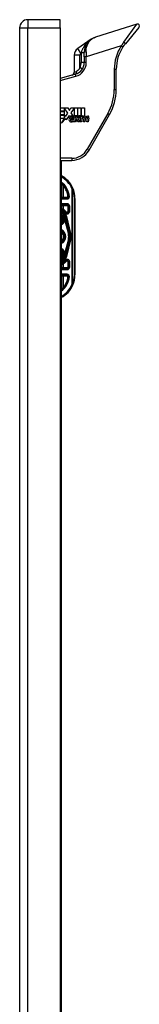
# Model space of a CAD drawing. Header units: inches. Extents: x 6 to 174, y 10 to 93.
# Tile 121 of 127: x 101.74 to 104.1, y 51.49 to 70.78. Entities that reach past the tile are written whole.
import ezdxf

# ---------------------------------------------------------------- set-up
doc = ezdxf.new("R2010")
doc.units = ezdxf.units.IN
doc.header["$MEASUREMENT"] = 0
doc.layers.add('Visible Edges(ANSI)', color=7, linetype='Continuous', lineweight=25)
doc.layers.add('Visible Tangent Edges(ANSI)', color=7, linetype='Continuous', lineweight=25)

msp = doc.modelspace()

# ---------------------------------------------------------------- linework, layer by layer
at = {"layer": 'Visible Edges(ANSI)'}
for p, q in [((101.739, 70.618), (101.739, 29.137)), ((102.539, 70.779), (101.9, 70.779)), ((102.539, 70.618), (102.539, 70.779)), ((102.539, 70.618), (102.539, 29.137)), ((104.044, 70.692), (103.23, 70.435)), ((104.086, 70.629), (103.821, 70.309)), ((103.147, 70.395), (102.881, 70.214)), ((102.813, 70.084), (102.813, 69.748)), ((103.01, 70.048), (103.01, 70.135)), ((103.01, 70.048), (103.01, 69.937)), ((102.835, 69.709), (102.539, 69.629)), ((103.64, 69.412), (103.64, 69.807)), ((102.539, 69.052), (102.685, 69.052)), ((102.616, 68.989), (102.539, 68.989)), ((102.539, 68.98), (102.616, 68.98)), ((102.616, 68.917), (102.539, 68.917)), ((102.539, 68.908), (102.616, 68.908)), ((102.616, 69.05), (102.616, 68.989)), ((102.689, 68.945), (102.616, 69.05)), ((102.616, 68.98), (102.616, 68.917)), ((102.616, 68.852), (102.646, 68.909)), ((102.616, 68.908), (102.616, 68.852)), ((102.646, 68.909), (102.65, 68.89)), ((102.65, 68.89), (102.689, 68.945)), ((102.716, 68.901), (102.654, 68.814)), ((102.685, 69.052), (102.72, 69)), ((102.729, 68.878), (102.716, 68.901)), ((102.72, 69), (102.747, 69.052)), ((102.747, 69.052), (102.879, 69.052)), ((102.82, 69.049), (102.748, 68.953)), ((102.748, 68.953), (102.788, 68.894)), ((102.82, 68.893), (102.82, 69.049)), ((102.864, 68.893), (102.82, 68.893)), ((102.855, 68.834), (102.827, 68.887)), ((102.827, 68.887), (102.859, 68.887)), ((102.859, 68.887), (102.875, 68.851)), ((102.879, 68.858), (102.864, 68.893)), ((102.879, 69.052), (102.879, 68.858)), ((102.879, 68.851), (102.905, 68.887)), ((102.887, 68.872), (102.887, 69.052)), ((102.887, 69.052), (102.945, 69.052)), ((102.902, 68.893), (102.887, 68.872)), ((102.937, 68.887), (102.889, 68.835)), ((102.945, 68.893), (102.902, 68.893)), ((102.905, 68.887), (102.937, 68.887)), ((102.93, 68.779), (102.949, 68.887)), ((102.945, 69.052), (102.945, 68.893)), ((102.949, 68.887), (102.971, 68.887)), ((102.954, 68.893), (102.954, 69.052)), ((102.954, 69.052), (103.012, 69.052)), ((102.978, 68.893), (102.954, 68.893)), ((102.971, 68.887), (102.969, 68.868)), ((102.969, 68.868), (102.975, 68.868)), ((102.977, 68.88), (102.978, 68.893)), ((103.012, 69.052), (103.012, 68.895)), ((103.104, 68.22), (103.508, 68.92)), ((102.613, 68.845), (102.539, 68.845)), ((102.564, 68.751), (102.613, 68.845)), ((102.65, 68.842), (102.564, 68.751)), ((102.654, 68.814), (102.65, 68.842)), ((102.808, 68.826), (102.736, 68.826)), ((102.739, 68.844), (102.787, 68.844)), ((102.795, 68.802), (102.795, 68.785)), ((102.806, 68.779), (102.855, 68.834)), ((102.838, 68.779), (102.806, 68.779)), ((102.865, 68.818), (102.838, 68.779)), ((102.869, 68.818), (102.865, 68.818)), ((102.884, 68.779), (102.869, 68.818)), ((102.875, 68.851), (102.879, 68.851)), ((102.916, 68.779), (102.884, 68.779)), ((102.889, 68.835), (102.916, 68.779)), ((102.956, 68.779), (102.93, 68.779)), ((102.963, 68.824), (102.956, 68.779)), ((102.996, 68.779), (103.008, 68.847)), ((103.022, 68.779), (102.996, 68.779)), ((103.03, 68.824), (103.022, 68.779)), ((103.062, 68.779), (103.074, 68.847)), ((103.088, 68.779), (103.062, 68.779)), ((103.102, 68.847), (103.088, 68.779)), ((102.539, 68.023), (102.763, 68.023)), ((102.557, 68.023), (102.557, 50.863)), ((102.671, 67.277), (102.557, 67.277)), ((102.557, 67.159), (102.671, 67.159)), ((102.828, 65.779), (102.828, 67.279)), ((102.615, 66.952), (102.615, 66.953)), ((102.71, 67.119), (102.71, 67.03)), ((102.633, 66.912), (102.636, 66.899)), ((102.636, 66.898), (102.637, 66.893)), ((102.637, 66.893), (102.716, 66.583)), ((102.74, 66.589), (102.657, 66.918)), ((102.659, 66.918), (102.741, 66.588)), ((102.716, 66.474), (102.637, 66.164)), ((102.657, 66.14), (102.74, 66.468)), ((102.741, 66.469), (102.659, 66.14)), ((102.637, 66.164), (102.636, 66.156)), ((102.615, 66.106), (102.615, 66.105)), ((102.635, 66.154), (102.633, 66.146)), ((102.71, 66.028), (102.71, 65.938)), ((102.671, 65.899), (102.557, 65.899)), ((102.557, 65.781), (102.671, 65.781))]:
    msp.add_line(p, q, dxfattribs=at)
at = {"layer": 'Visible Edges(ANSI)', "flags": 128}
for points in [[(103.23, 70.435), (103.216, 70.431), (103.202, 70.425), (103.189, 70.419), (103.175, 70.412), (103.162, 70.405), (103.149, 70.397), (103.137, 70.388), (103.125, 70.379), (103.113, 70.368), (103.102, 70.358), (103.091, 70.346), (103.081, 70.334), (103.071, 70.321), (103.061, 70.308), (103.053, 70.293), (103.044, 70.279), (103.037, 70.263), (103.03, 70.247), (103.024, 70.229), (103.019, 70.212), (103.015, 70.193), (103.012, 70.174), (103.01, 70.155), (103.01, 70.135)], [(103.772, 70.244), (103.774, 70.247), (103.776, 70.25), (103.778, 70.252), (103.78, 70.255), (103.782, 70.258), (103.784, 70.261), (103.786, 70.263), (103.788, 70.266), (103.79, 70.269), (103.792, 70.272), (103.794, 70.274), (103.796, 70.277), (103.798, 70.28), (103.8, 70.282), (103.802, 70.285), (103.804, 70.288), (103.806, 70.29), (103.808, 70.293), (103.81, 70.296), (103.812, 70.298), (103.814, 70.301), (103.816, 70.304), (103.818, 70.306), (103.821, 70.309)], [(102.71, 67.312), (102.71, 67.312), (102.71, 67.312), (102.71, 67.312), (102.709, 67.312), (102.709, 67.312), (102.708, 67.312), (102.708, 67.312), (102.707, 67.312), (102.707, 67.312), (102.706, 67.312), (102.705, 67.312), (102.704, 67.312), (102.703, 67.312), (102.702, 67.312), (102.701, 67.313), (102.7, 67.313), (102.699, 67.313), (102.698, 67.313), (102.696, 67.313), (102.695, 67.313), (102.694, 67.313), (102.693, 67.313), (102.691, 67.313), (102.69, 67.313)], [(102.72, 67.312), (102.719, 67.312), (102.719, 67.312), (102.718, 67.312), (102.717, 67.312), (102.717, 67.312), (102.716, 67.312), (102.715, 67.312), (102.715, 67.312), (102.714, 67.312), (102.714, 67.312), (102.713, 67.312), (102.713, 67.312), (102.712, 67.312), (102.712, 67.312), (102.712, 67.312), (102.711, 67.312), (102.711, 67.312), (102.711, 67.312), (102.71, 67.312), (102.71, 67.312), (102.71, 67.312), (102.71, 67.312), (102.71, 67.312), (102.71, 67.312)], [(102.637, 66.164), (102.637, 66.164), (102.637, 66.163), (102.637, 66.163), (102.637, 66.162), (102.637, 66.162), (102.637, 66.161), (102.637, 66.161), (102.636, 66.161), (102.636, 66.16), (102.636, 66.16), (102.636, 66.159), (102.636, 66.159), (102.636, 66.158), (102.636, 66.158), (102.636, 66.158), (102.636, 66.157), (102.636, 66.157), (102.636, 66.156), (102.635, 66.156), (102.635, 66.156), (102.635, 66.155), (102.635, 66.155), (102.635, 66.154), (102.635, 66.154)], [(102.615, 66.106), (102.615, 66.106), (102.615, 66.106), (102.615, 66.106), (102.615, 66.105), (102.615, 66.105), (102.615, 66.105), (102.615, 66.105), (102.615, 66.105), (102.615, 66.105), (102.615, 66.105), (102.615, 66.105), (102.615, 66.105), (102.615, 66.105), (102.615, 66.105), (102.615, 66.105), (102.615, 66.105), (102.615, 66.105), (102.615, 66.105), (102.615, 66.105), (102.615, 66.105), (102.615, 66.105), (102.615, 66.105), (102.614, 66.105), (102.614, 66.105)], [(102.616, 66.106), (102.616, 66.106), (102.616, 66.106), (102.616, 66.106), (102.616, 66.106), (102.616, 66.106), (102.616, 66.106), (102.616, 66.106), (102.616, 66.106), (102.616, 66.106), (102.616, 66.106), (102.616, 66.106), (102.616, 66.106), (102.616, 66.106), (102.616, 66.106), (102.616, 66.106), (102.616, 66.106), (102.615, 66.106), (102.615, 66.106), (102.615, 66.106), (102.615, 66.106), (102.615, 66.106), (102.615, 66.106), (102.615, 66.106), (102.615, 66.106)], [(102.69, 65.745), (102.691, 65.745), (102.693, 65.745), (102.694, 65.745), (102.695, 65.745), (102.696, 65.745), (102.698, 65.745), (102.699, 65.745), (102.7, 65.745), (102.701, 65.745), (102.702, 65.745), (102.703, 65.745), (102.704, 65.745), (102.705, 65.745), (102.706, 65.745), (102.707, 65.745), (102.707, 65.745), (102.708, 65.745), (102.708, 65.745), (102.709, 65.745), (102.709, 65.745), (102.71, 65.745), (102.71, 65.745), (102.71, 65.745), (102.71, 65.745)], [(102.72, 65.745), (102.719, 65.745), (102.719, 65.745), (102.718, 65.745), (102.717, 65.745), (102.717, 65.745), (102.716, 65.745), (102.715, 65.745), (102.715, 65.745), (102.714, 65.745), (102.714, 65.745), (102.713, 65.745), (102.713, 65.745), (102.712, 65.745), (102.712, 65.745), (102.712, 65.745), (102.711, 65.745), (102.711, 65.745), (102.711, 65.745), (102.71, 65.745), (102.71, 65.745), (102.71, 65.745), (102.71, 65.745), (102.71, 65.745), (102.71, 65.745)]]:
    msp.add_lwpolyline(points, dxfattribs=at)
at = {"layer": 'Visible Edges(ANSI)'}
for centre, radius, start, end in [((101.9, 70.618), 0.161, 90, 180), ((104.056, 70.654), 0.0394, 320.37, 107.5), ((102.97, 70.084), 0.157, 124.35, 180), ((104.427, 69.807), 0.787, 146.2645, 180), ((102.773, 69.937), 0.236, 285, 0), ((102.754, 69.748), 0.0591, 285, 0), ((102.655, 69.412), 0.984, 330, 0), ((102.788, 68.817), 0.0784, 134.1684, 176.5646), ((102.774, 68.831), 0.065, 77.079, 133.1785), ((102.774, 68.831), 0.0588, 80.4085, 134.1684), ((102.772, 68.84), 0.0331, 109.3797, 172.9975), ((102.768, 68.851), 0.0216, 51.1652, 109.3797), ((102.77, 68.853), 0.0188, 331.4547, 51.1652), ((102.781, 68.859), 0.0299, 23.8445, 85.0802), ((102.758, 68.849), 0.0555, 336.1555, 23.8445), ((103.015, 68.843), 0.0472, 89.4776, 147.4114), ((102.997, 68.844), 0.0248, 96.03, 147.5992), ((103.011, 68.848), 0.0472, 88.7952, 136.5849), ((102.996, 68.857), 0.0118, 23.5571, 96.03), ((103.015, 68.87), 0.02, 16.9928, 89.4776), ((102.98, 68.859), 0.0567, 3.6169, 16.9928), ((103.08, 68.841), 0.0483, 89.6788, 153.9508), ((103.063, 68.844), 0.0248, 96.1027, 147.6083), ((103.062, 68.857), 0.0118, 23.5487, 96.1027), ((103.08, 68.869), 0.0207, 18.4748, 89.6788), ((103.046, 68.858), 0.0567, 349, 18.4748), ((102.748, 68.819), 0.0388, 176.5646, 261.5605), ((102.755, 68.821), 0.0189, 163.5261, 244.6784), ((102.76, 68.899), 0.12, 261.5605, 287.3343), ((102.772, 68.858), 0.0604, 244.6784, 292.5609), ((103.053, 68.808), 0.0915, 147.5992, 170), ((102.984, 68.852), 0.0242, 350, 23.5571), ((103.12, 68.809), 0.0915, 148.5584, 170.8257), ((103.051, 68.852), 0.0242, 349.9922, 23.5487), ((102.763, 68.417), 0.394, 270, 330), ((102.328, 67.279), 0.5, 23.4439, 62.7515), ((102.328, 67.279), 0.383, 5.0431, 53.3352), ((102.328, 67.279), 0.5, 0, 23.4439), ((102.671, 67.316), 0.0394, 270, 354.6062), ((102.671, 67.119), 0.0394, 0, 90), ((102.502, 66.879), 0.187, 41.8969, 72.9251), ((102.502, 66.879), 0.162, 13.9709, 70.1174), ((102.502, 66.879), 0.16, 14.224, 69.8574), ((102.502, 66.879), 0.135, 33.2602, 65.9557), ((102.502, 66.879), 0.089, 308.1074, 51.8926), ((102.614, 66.951), 0.0011, 33.219, 43.4907), ((102.502, 66.879), 0.135, 14.224, 32.8705), ((102.671, 67.03), 0.0394, 221.8969, 0), ((102.502, 66.879), 0.128, 295.3153, 1.3228), ((102.586, 66.886), 0.0514, 12.949, 14.1876), ((102.502, 66.529), 0.144, 292.4702, 67.5298), ((102.502, 66.529), 0.11, 299.8843, 60.1157), ((102.502, 66.529), 0.1, 303.1682, 56.8318), ((102.502, 66.529), 0.221, 345.776, 14.224), ((102.502, 66.529), 0.246, 345.776, 14.224), ((102.502, 66.529), 0.246, 346.0291, 13.9709), ((102.502, 66.179), 0.128, 358.9756, 64.6847), ((102.502, 66.179), 0.089, 308.1074, 51.8926), ((102.502, 66.179), 0.162, 289.8826, 346.0291), ((102.502, 66.179), 0.16, 290.1426, 345.776), ((102.502, 66.179), 0.135, 294.0443, 326.7398), ((102.502, 66.179), 0.187, 287.0749, 318.1031), ((102.502, 66.179), 0.135, 327.2981, 345.776), ((102.671, 66.028), 0.0394, 0, 138.1031), ((102.671, 65.938), 0.0394, 270, 0), ((102.671, 65.741), 0.0394, 5.3938, 90), ((102.328, 65.779), 0.5, 336.5561, 0), ((102.328, 65.779), 0.383, 306.6648, 354.9569), ((102.328, 65.779), 0.5, 297.2485, 336.5561)]:
    msp.add_arc(centre, radius, start, end, dxfattribs=at)
at = {"layer": 'Visible Tangent Edges(ANSI)'}
for p, q in [((101.739, 70.618), (101.9, 70.618)), ((101.9, 70.779), (101.9, 70.618)), ((101.9, 29.137), (101.9, 70.618)), ((101.9, 70.618), (102.539, 70.618)), ((103.788, 70.341), (104.044, 70.692)), ((102.944, 70.123), (102.881, 70.214)), ((103.739, 70.266), (103.049, 70.048)), ((103.739, 70.266), (103.772, 70.244)), ((102.923, 70.084), (102.813, 70.084)), ((102.923, 69.842), (102.923, 70.084)), ((102.944, 70.123), (102.951, 70.127)), ((102.951, 70.127), (102.952, 70.133)), ((103.01, 70.127), (102.951, 70.127)), ((102.951, 70.127), (102.951, 69.937)), ((103.049, 70.048), (103.01, 70.048)), ((103.046, 70.146), (103.049, 70.048)), ((103.049, 69.937), (103.049, 70.048)), ((102.973, 69.81), (102.923, 69.842)), ((103.01, 69.937), (102.951, 69.937)), ((103.049, 69.937), (103.01, 69.937)), ((102.539, 69.589), (102.845, 69.671)), ((102.813, 69.748), (102.856, 69.766)), ((102.845, 69.671), (102.835, 69.709)), ((103.6, 69.807), (103.6, 69.412)), ((103.6, 69.807), (103.64, 69.807)), ((103.6, 69.412), (103.64, 69.412)), ((103.474, 68.94), (103.07, 68.24)), ((103.474, 68.94), (103.508, 68.92)), ((103.07, 68.24), (103.104, 68.22)), ((102.763, 68.063), (102.539, 68.063)), ((102.763, 68.063), (102.763, 68.023)), ((102.586, 67.531), (102.586, 67.296)), ((102.616, 67.532), (102.601, 67.519)), ((102.601, 67.296), (102.601, 67.519)), ((102.769, 67.47), (102.787, 67.478)), ((102.769, 67.47), (102.769, 65.588)), ((102.783, 67.47), (102.769, 67.47)), ((102.783, 65.588), (102.783, 67.47)), ((102.586, 67.296), (102.557, 67.296)), ((102.557, 67.267), (102.671, 67.267)), ((102.671, 67.174), (102.557, 67.174)), ((102.557, 67.139), (102.586, 67.139)), ((102.601, 67.296), (102.586, 67.296)), ((102.586, 67.139), (102.586, 67.066)), ((102.586, 67.139), (102.601, 67.139)), ((102.601, 67.277), (102.601, 67.296)), ((102.671, 67.296), (102.601, 67.296)), ((102.601, 67.139), (102.601, 67.159)), ((102.601, 67.06), (102.601, 67.139)), ((102.601, 67.139), (102.671, 67.139)), ((102.671, 67.277), (102.671, 67.296)), ((102.671, 67.267), (102.671, 67.277)), ((102.671, 67.174), (102.671, 67.159)), ((102.671, 67.139), (102.671, 67.159)), ((102.828, 67.279), (102.822, 67.279)), ((102.822, 67.279), (102.822, 65.779)), ((102.601, 67.06), (102.592, 67.043)), ((102.602, 66.947), (102.6, 66.945)), ((102.6, 66.945), (102.603, 66.946)), ((102.6, 66.945), (102.61, 66.906)), ((102.613, 66.907), (102.603, 66.946)), ((102.615, 66.953), (102.614, 66.952)), ((102.614, 66.952), (102.615, 66.952)), ((102.614, 66.952), (102.614, 66.952)), ((102.615, 66.952), (102.615, 66.952)), ((102.615, 66.951), (102.615, 66.951)), ((102.625, 66.91), (102.615, 66.951)), ((102.615, 66.951), (102.625, 66.91)), ((102.63, 66.993), (102.641, 67.004)), ((102.656, 67.017), (102.641, 67.004)), ((102.69, 67.119), (102.71, 67.119)), ((102.69, 67.119), (102.69, 67.03)), ((102.69, 67.03), (102.71, 67.03)), ((102.726, 67.119), (102.71, 67.119)), ((102.726, 67.03), (102.71, 67.03)), ((102.726, 67.03), (102.726, 67.119)), ((102.613, 66.907), (102.61, 66.906)), ((102.613, 66.907), (102.625, 66.91)), ((102.625, 66.91), (102.625, 66.91)), ((102.626, 66.847), (102.63, 66.846)), ((102.63, 66.89), (102.63, 66.89)), ((102.63, 66.882), (102.63, 66.882)), ((102.63, 66.846), (102.698, 66.578)), ((102.633, 66.912), (102.637, 66.913)), ((102.633, 66.912), (102.633, 66.912)), ((102.633, 66.912), (102.636, 66.899)), ((102.704, 66.58), (102.635, 66.853)), ((102.636, 66.899), (102.636, 66.899)), ((102.636, 66.895), (102.636, 66.895)), ((102.721, 66.584), (102.637, 66.913)), ((102.637, 66.893), (102.637, 66.893)), ((102.637, 66.893), (102.637, 66.893)), ((102.637, 66.893), (102.715, 66.583)), ((102.657, 66.918), (102.653, 66.917)), ((102.653, 66.917), (102.736, 66.588)), ((102.657, 66.917), (102.659, 66.918)), ((102.666, 66.92), (102.659, 66.918)), ((102.748, 66.59), (102.666, 66.92)), ((102.704, 66.58), (102.698, 66.578)), ((102.704, 66.58), (102.715, 66.583)), ((102.716, 66.583), (102.715, 66.583)), ((102.716, 66.583), (102.721, 66.584)), ((102.74, 66.589), (102.736, 66.588)), ((102.741, 66.588), (102.74, 66.588)), ((102.741, 66.588), (102.748, 66.59)), ((102.698, 66.479), (102.63, 66.212)), ((102.635, 66.204), (102.704, 66.478)), ((102.715, 66.475), (102.637, 66.164)), ((102.637, 66.144), (102.721, 66.473)), ((102.736, 66.469), (102.653, 66.141)), ((102.666, 66.138), (102.748, 66.467)), ((102.704, 66.478), (102.698, 66.479)), ((102.704, 66.478), (102.715, 66.475)), ((102.716, 66.474), (102.715, 66.475)), ((102.716, 66.474), (102.721, 66.473)), ((102.74, 66.468), (102.736, 66.469)), ((102.741, 66.469), (102.74, 66.469)), ((102.741, 66.469), (102.748, 66.467)), ((102.626, 66.211), (102.63, 66.212)), ((102.63, 66.176), (102.63, 66.176)), ((102.631, 66.168), (102.63, 66.168)), ((102.637, 66.164), (102.637, 66.164)), ((102.637, 66.164), (102.637, 66.164)), ((102.586, 65.992), (102.586, 65.918)), ((102.592, 66.015), (102.601, 65.997)), ((102.61, 66.151), (102.6, 66.112)), ((102.603, 66.111), (102.6, 66.112)), ((102.6, 66.112), (102.602, 66.11)), ((102.601, 65.918), (102.601, 65.997)), ((102.603, 66.111), (102.613, 66.151)), ((102.613, 66.151), (102.61, 66.151)), ((102.613, 66.151), (102.625, 66.148)), ((102.614, 66.106), (102.615, 66.105)), ((102.614, 66.105), (102.614, 66.105)), ((102.614, 66.105), (102.615, 66.105)), ((102.625, 66.148), (102.615, 66.106)), ((102.615, 66.106), (102.625, 66.147)), ((102.615, 66.106), (102.615, 66.106)), ((102.625, 66.148), (102.625, 66.147)), ((102.641, 66.054), (102.63, 66.064)), ((102.637, 66.144), (102.633, 66.146)), ((102.641, 66.054), (102.656, 66.041)), ((102.653, 66.141), (102.657, 66.14)), ((102.659, 66.14), (102.657, 66.14)), ((102.659, 66.14), (102.666, 66.138)), ((102.71, 66.028), (102.69, 66.028)), ((102.69, 66.028), (102.69, 65.938)), ((102.71, 66.028), (102.726, 66.028)), ((102.726, 65.938), (102.726, 66.028)), ((102.586, 65.918), (102.557, 65.918)), ((102.557, 65.883), (102.671, 65.883)), ((102.671, 65.791), (102.557, 65.791)), ((102.601, 65.918), (102.586, 65.918)), ((102.601, 65.918), (102.601, 65.899)), ((102.671, 65.918), (102.601, 65.918)), ((102.601, 65.761), (102.601, 65.781)), ((102.671, 65.918), (102.671, 65.899)), ((102.671, 65.883), (102.671, 65.899)), ((102.671, 65.791), (102.671, 65.781)), ((102.671, 65.761), (102.671, 65.781)), ((102.69, 65.938), (102.71, 65.938)), ((102.726, 65.938), (102.71, 65.938)), ((102.828, 65.779), (102.822, 65.779)), ((102.557, 65.761), (102.586, 65.761)), ((102.586, 65.761), (102.601, 65.761)), ((102.586, 65.761), (102.586, 65.526)), ((102.601, 65.761), (102.671, 65.761)), ((102.601, 65.539), (102.601, 65.761)), ((102.769, 65.588), (102.783, 65.588)), ((102.787, 65.58), (102.769, 65.588)), ((102.601, 65.539), (102.616, 65.526))]:
    msp.add_line(p, q, dxfattribs=at)
at = {"layer": 'Visible Tangent Edges(ANSI)', "flags": 128}
for points in [[(103.046, 70.146), (103.045, 70.166), (103.046, 70.185), (103.048, 70.204), (103.051, 70.222), (103.055, 70.239), (103.06, 70.256), (103.065, 70.272), (103.071, 70.287), (103.078, 70.301), (103.085, 70.315), (103.093, 70.328), (103.101, 70.341), (103.11, 70.352), (103.119, 70.363), (103.129, 70.373), (103.139, 70.383), (103.149, 70.392), (103.16, 70.4), (103.171, 70.408), (103.182, 70.414), (103.194, 70.421), (103.206, 70.426), (103.218, 70.431), (103.23, 70.435)], [(103.147, 70.395), (103.136, 70.387), (103.124, 70.379), (103.113, 70.37), (103.102, 70.361), (103.092, 70.352), (103.081, 70.343), (103.071, 70.333), (103.061, 70.323), (103.052, 70.313), (103.042, 70.302), (103.033, 70.292), (103.024, 70.281), (103.016, 70.27), (103.008, 70.258), (103, 70.246), (102.993, 70.235), (102.986, 70.222), (102.979, 70.21), (102.973, 70.197), (102.968, 70.185), (102.963, 70.172), (102.959, 70.159), (102.955, 70.146), (102.952, 70.133)], [(103.788, 70.341), (103.786, 70.338), (103.784, 70.335), (103.782, 70.332), (103.78, 70.329), (103.777, 70.326), (103.775, 70.323), (103.773, 70.32), (103.771, 70.316), (103.769, 70.313), (103.767, 70.31), (103.765, 70.307), (103.763, 70.304), (103.761, 70.301), (103.759, 70.298), (103.757, 70.295), (103.755, 70.291), (103.753, 70.288), (103.751, 70.285), (103.749, 70.282), (103.747, 70.279), (103.745, 70.275), (103.743, 70.272), (103.741, 70.269), (103.739, 70.266)], [(102.923, 69.842), (102.921, 69.837), (102.919, 69.832), (102.917, 69.828), (102.914, 69.823), (102.912, 69.819), (102.909, 69.815), (102.907, 69.811), (102.904, 69.807), (102.901, 69.803), (102.898, 69.799), (102.895, 69.796), (102.892, 69.792), (102.889, 69.789), (102.886, 69.786), (102.883, 69.783), (102.88, 69.781), (102.877, 69.778), (102.874, 69.776), (102.871, 69.774), (102.868, 69.772), (102.865, 69.77), (102.861, 69.769), (102.858, 69.767), (102.856, 69.766)], [(102.586, 67.531), (102.587, 67.531), (102.588, 67.53), (102.588, 67.53), (102.589, 67.529), (102.589, 67.529), (102.59, 67.528), (102.591, 67.528), (102.591, 67.527), (102.592, 67.527), (102.593, 67.526), (102.593, 67.525), (102.594, 67.525), (102.594, 67.524), (102.595, 67.524), (102.596, 67.523), (102.596, 67.523), (102.597, 67.522), (102.598, 67.522), (102.598, 67.521), (102.599, 67.521), (102.599, 67.52), (102.6, 67.52), (102.601, 67.519), (102.601, 67.519)], [(102.601, 67.06), (102.601, 67.06), (102.6, 67.061), (102.599, 67.061), (102.599, 67.061), (102.598, 67.061), (102.598, 67.062), (102.597, 67.062), (102.596, 67.062), (102.596, 67.062), (102.595, 67.063), (102.594, 67.063), (102.594, 67.063), (102.593, 67.063), (102.593, 67.063), (102.592, 67.064), (102.591, 67.064), (102.591, 67.064), (102.59, 67.064), (102.589, 67.065), (102.589, 67.065), (102.588, 67.065), (102.588, 67.065), (102.587, 67.066), (102.586, 67.066)], [(102.614, 66.952), (102.614, 66.952), (102.613, 66.952), (102.613, 66.952), (102.612, 66.951), (102.612, 66.951), (102.611, 66.951), (102.611, 66.951), (102.61, 66.951), (102.61, 66.95), (102.609, 66.95), (102.609, 66.95), (102.608, 66.95), (102.608, 66.949), (102.607, 66.949), (102.607, 66.949), (102.606, 66.949), (102.606, 66.949), (102.605, 66.948), (102.605, 66.948), (102.604, 66.948), (102.604, 66.948), (102.603, 66.947), (102.603, 66.947), (102.602, 66.947)], [(102.603, 66.946), (102.603, 66.946), (102.604, 66.946), (102.604, 66.947), (102.605, 66.947), (102.605, 66.947), (102.606, 66.947), (102.606, 66.948), (102.607, 66.948), (102.607, 66.948), (102.608, 66.948), (102.608, 66.948), (102.609, 66.949), (102.609, 66.949), (102.61, 66.949), (102.61, 66.949), (102.611, 66.95), (102.611, 66.95), (102.612, 66.95), (102.612, 66.95), (102.613, 66.95), (102.613, 66.951), (102.614, 66.951), (102.614, 66.951), (102.615, 66.951)], [(102.614, 66.952), (102.614, 66.952), (102.614, 66.952), (102.614, 66.952), (102.614, 66.952), (102.614, 66.952), (102.614, 66.952), (102.615, 66.952), (102.615, 66.952), (102.615, 66.952), (102.615, 66.952), (102.615, 66.952), (102.615, 66.952), (102.615, 66.952), (102.615, 66.952), (102.615, 66.952), (102.615, 66.952), (102.615, 66.952), (102.615, 66.952), (102.615, 66.951), (102.615, 66.951), (102.615, 66.951), (102.615, 66.951), (102.615, 66.951), (102.615, 66.951)], [(102.615, 66.952), (102.615, 66.952), (102.615, 66.952), (102.615, 66.952), (102.615, 66.952), (102.615, 66.952), (102.615, 66.952), (102.615, 66.952), (102.615, 66.952), (102.615, 66.952), (102.614, 66.952), (102.614, 66.952), (102.614, 66.952), (102.614, 66.952), (102.614, 66.952), (102.614, 66.952), (102.614, 66.952), (102.614, 66.952), (102.614, 66.952), (102.614, 66.952), (102.614, 66.952), (102.614, 66.952), (102.614, 66.952), (102.614, 66.952), (102.614, 66.952)], [(102.614, 66.952), (102.614, 66.952), (102.614, 66.952), (102.614, 66.952), (102.614, 66.952), (102.614, 66.952), (102.614, 66.952), (102.614, 66.952), (102.614, 66.952), (102.614, 66.952), (102.614, 66.952), (102.614, 66.952), (102.614, 66.952), (102.614, 66.952), (102.614, 66.952), (102.614, 66.952), (102.614, 66.952), (102.614, 66.952), (102.614, 66.952), (102.614, 66.952), (102.614, 66.952), (102.614, 66.952), (102.614, 66.952), (102.614, 66.952), (102.614, 66.952)], [(102.615, 66.952), (102.615, 66.952), (102.615, 66.952), (102.615, 66.952), (102.615, 66.952), (102.615, 66.952), (102.615, 66.952), (102.615, 66.952), (102.615, 66.952), (102.615, 66.952), (102.615, 66.952), (102.615, 66.952), (102.615, 66.952), (102.615, 66.952), (102.615, 66.952), (102.615, 66.952), (102.615, 66.952), (102.615, 66.952), (102.615, 66.952), (102.615, 66.952), (102.615, 66.952), (102.615, 66.952), (102.614, 66.952), (102.614, 66.952), (102.614, 66.952)], [(102.614, 66.952), (102.614, 66.952), (102.614, 66.952), (102.615, 66.952), (102.615, 66.952), (102.615, 66.952), (102.615, 66.952), (102.615, 66.952), (102.615, 66.952), (102.615, 66.952), (102.615, 66.952), (102.615, 66.952), (102.615, 66.952), (102.615, 66.952), (102.615, 66.952), (102.615, 66.952), (102.615, 66.952), (102.615, 66.952), (102.615, 66.952), (102.615, 66.952), (102.615, 66.952), (102.615, 66.952), (102.615, 66.952), (102.615, 66.952), (102.615, 66.952)], [(102.614, 66.952), (102.614, 66.952), (102.614, 66.952), (102.614, 66.952), (102.614, 66.952), (102.614, 66.952), (102.614, 66.952), (102.614, 66.952), (102.614, 66.952), (102.614, 66.952), (102.614, 66.952), (102.614, 66.952), (102.614, 66.952), (102.614, 66.952), (102.614, 66.952), (102.614, 66.952), (102.614, 66.952), (102.614, 66.952), (102.614, 66.952), (102.614, 66.952), (102.614, 66.952), (102.614, 66.952), (102.614, 66.952), (102.614, 66.952), (102.614, 66.952)], [(102.615, 66.951), (102.615, 66.951), (102.615, 66.951), (102.615, 66.951), (102.615, 66.952), (102.615, 66.952), (102.615, 66.952), (102.615, 66.952), (102.615, 66.952), (102.615, 66.952), (102.615, 66.952), (102.615, 66.952), (102.615, 66.952), (102.615, 66.952), (102.615, 66.952), (102.615, 66.952), (102.615, 66.952), (102.615, 66.952), (102.615, 66.952), (102.615, 66.952), (102.615, 66.952), (102.615, 66.952), (102.615, 66.952), (102.615, 66.952), (102.615, 66.952)], [(102.63, 66.89), (102.631, 66.891), (102.631, 66.892), (102.631, 66.894), (102.631, 66.895), (102.631, 66.896), (102.631, 66.897), (102.631, 66.899), (102.631, 66.9), (102.631, 66.901), (102.631, 66.902), (102.631, 66.904), (102.631, 66.905), (102.631, 66.906), (102.632, 66.907), (102.632, 66.906), (102.633, 66.905), (102.633, 66.904), (102.634, 66.903), (102.634, 66.901), (102.635, 66.9), (102.635, 66.899), (102.635, 66.898), (102.636, 66.897), (102.636, 66.895)], [(102.636, 66.895), (102.636, 66.897), (102.636, 66.898), (102.635, 66.899), (102.635, 66.9), (102.634, 66.901), (102.634, 66.903), (102.633, 66.904), (102.633, 66.905), (102.632, 66.906), (102.632, 66.907), (102.631, 66.906), (102.631, 66.905), (102.631, 66.904), (102.631, 66.902), (102.631, 66.901), (102.631, 66.9), (102.631, 66.899), (102.631, 66.897), (102.631, 66.896), (102.63, 66.895), (102.63, 66.894), (102.63, 66.892), (102.63, 66.891), (102.63, 66.89)], [(102.63, 66.882), (102.63, 66.882), (102.63, 66.882), (102.63, 66.883), (102.63, 66.883), (102.63, 66.883), (102.63, 66.884), (102.63, 66.884), (102.63, 66.884), (102.63, 66.885), (102.63, 66.885), (102.63, 66.885), (102.63, 66.886), (102.63, 66.886), (102.63, 66.886), (102.63, 66.887), (102.63, 66.887), (102.63, 66.887), (102.63, 66.888), (102.63, 66.888), (102.63, 66.889), (102.63, 66.889), (102.63, 66.889), (102.63, 66.89), (102.63, 66.89)], [(102.63, 66.89), (102.63, 66.89), (102.63, 66.889), (102.63, 66.889), (102.63, 66.889), (102.63, 66.888), (102.63, 66.888), (102.63, 66.887), (102.63, 66.887), (102.63, 66.887), (102.63, 66.886), (102.63, 66.886), (102.63, 66.886), (102.63, 66.885), (102.63, 66.885), (102.63, 66.885), (102.63, 66.884), (102.63, 66.884), (102.63, 66.884), (102.63, 66.883), (102.63, 66.883), (102.63, 66.883), (102.63, 66.882), (102.63, 66.882), (102.63, 66.882)], [(102.63, 66.846), (102.63, 66.846), (102.631, 66.847), (102.631, 66.847), (102.631, 66.847), (102.631, 66.847), (102.632, 66.848), (102.632, 66.848), (102.632, 66.848), (102.632, 66.849), (102.632, 66.849), (102.632, 66.849), (102.633, 66.85), (102.633, 66.85), (102.633, 66.85), (102.633, 66.851), (102.633, 66.851), (102.634, 66.851), (102.634, 66.851), (102.634, 66.852), (102.634, 66.852), (102.634, 66.852), (102.634, 66.853), (102.635, 66.853), (102.635, 66.853)], [(102.636, 66.899), (102.636, 66.899), (102.636, 66.899), (102.636, 66.898), (102.636, 66.898), (102.636, 66.898), (102.636, 66.898), (102.636, 66.897), (102.636, 66.897), (102.636, 66.897), (102.636, 66.897), (102.636, 66.896), (102.636, 66.896), (102.637, 66.896), (102.637, 66.896), (102.637, 66.895), (102.637, 66.895), (102.637, 66.895), (102.637, 66.895), (102.637, 66.895), (102.637, 66.894), (102.637, 66.894), (102.637, 66.894), (102.637, 66.894), (102.637, 66.893)], [(102.637, 66.893), (102.637, 66.894), (102.637, 66.894), (102.637, 66.894), (102.637, 66.894), (102.637, 66.894), (102.637, 66.894), (102.637, 66.895), (102.637, 66.895), (102.637, 66.895), (102.637, 66.895), (102.637, 66.895), (102.637, 66.896), (102.637, 66.896), (102.637, 66.896), (102.637, 66.896), (102.637, 66.896), (102.637, 66.897), (102.637, 66.897), (102.636, 66.897), (102.636, 66.897), (102.636, 66.897), (102.636, 66.898), (102.636, 66.898), (102.636, 66.898)], [(102.636, 66.895), (102.636, 66.895), (102.636, 66.895), (102.636, 66.895), (102.636, 66.895), (102.636, 66.895), (102.636, 66.895), (102.636, 66.895), (102.636, 66.895), (102.636, 66.895), (102.636, 66.895), (102.637, 66.894), (102.637, 66.894), (102.637, 66.894), (102.637, 66.894), (102.637, 66.894), (102.637, 66.894), (102.637, 66.894), (102.637, 66.894), (102.637, 66.894), (102.637, 66.894), (102.637, 66.894), (102.637, 66.893), (102.637, 66.893), (102.637, 66.893)], [(102.637, 66.893), (102.637, 66.893), (102.637, 66.893), (102.637, 66.894), (102.637, 66.894), (102.637, 66.894), (102.637, 66.894), (102.637, 66.894), (102.637, 66.894), (102.637, 66.894), (102.637, 66.894), (102.637, 66.894), (102.637, 66.894), (102.637, 66.894), (102.637, 66.895), (102.637, 66.895), (102.637, 66.895), (102.637, 66.895), (102.636, 66.895), (102.636, 66.895), (102.636, 66.895), (102.636, 66.895), (102.636, 66.895), (102.636, 66.895), (102.636, 66.895)], [(102.636, 66.895), (102.636, 66.895), (102.636, 66.895), (102.636, 66.895), (102.636, 66.895), (102.636, 66.895), (102.636, 66.895), (102.636, 66.895), (102.636, 66.895), (102.636, 66.895), (102.636, 66.894), (102.636, 66.894), (102.636, 66.894), (102.636, 66.894), (102.636, 66.894), (102.636, 66.894), (102.637, 66.894), (102.637, 66.894), (102.637, 66.894), (102.637, 66.894), (102.637, 66.894), (102.637, 66.894), (102.637, 66.893), (102.637, 66.893), (102.637, 66.893)], [(102.635, 66.204), (102.635, 66.205), (102.634, 66.205), (102.634, 66.205), (102.634, 66.205), (102.634, 66.206), (102.634, 66.206), (102.634, 66.206), (102.633, 66.207), (102.633, 66.207), (102.633, 66.207), (102.633, 66.208), (102.633, 66.208), (102.632, 66.208), (102.632, 66.208), (102.632, 66.209), (102.632, 66.209), (102.632, 66.209), (102.632, 66.21), (102.631, 66.21), (102.631, 66.21), (102.631, 66.211), (102.631, 66.211), (102.63, 66.211), (102.63, 66.212)], [(102.631, 66.168), (102.631, 66.168), (102.631, 66.168), (102.63, 66.169), (102.63, 66.169), (102.63, 66.169), (102.63, 66.17), (102.63, 66.17), (102.63, 66.171), (102.63, 66.171), (102.63, 66.171), (102.63, 66.172), (102.63, 66.172), (102.63, 66.172), (102.63, 66.173), (102.63, 66.173), (102.63, 66.173), (102.63, 66.174), (102.63, 66.174), (102.63, 66.175), (102.63, 66.175), (102.63, 66.175), (102.63, 66.176), (102.63, 66.176), (102.63, 66.176)], [(102.63, 66.176), (102.63, 66.176), (102.63, 66.176), (102.63, 66.175), (102.63, 66.175), (102.63, 66.175), (102.63, 66.174), (102.63, 66.174), (102.63, 66.173), (102.63, 66.173), (102.63, 66.173), (102.63, 66.172), (102.63, 66.172), (102.63, 66.172), (102.63, 66.171), (102.63, 66.171), (102.63, 66.171), (102.63, 66.17), (102.63, 66.17), (102.63, 66.169), (102.63, 66.169), (102.63, 66.169), (102.63, 66.168), (102.63, 66.168), (102.63, 66.168)], [(102.63, 66.168), (102.63, 66.166), (102.63, 66.165), (102.63, 66.163), (102.63, 66.162), (102.63, 66.161), (102.631, 66.16), (102.631, 66.158), (102.631, 66.157), (102.631, 66.156), (102.631, 66.154), (102.631, 66.153), (102.631, 66.151), (102.631, 66.15), (102.632, 66.151), (102.633, 66.153), (102.633, 66.154), (102.634, 66.155), (102.634, 66.156), (102.635, 66.158), (102.635, 66.159), (102.636, 66.16), (102.636, 66.162), (102.637, 66.163), (102.637, 66.164)], [(102.637, 66.164), (102.636, 66.163), (102.636, 66.162), (102.636, 66.16), (102.635, 66.159), (102.635, 66.158), (102.634, 66.156), (102.634, 66.155), (102.633, 66.154), (102.633, 66.153), (102.632, 66.152), (102.631, 66.15), (102.631, 66.151), (102.631, 66.153), (102.631, 66.154), (102.631, 66.156), (102.631, 66.157), (102.631, 66.158), (102.631, 66.16), (102.631, 66.161), (102.631, 66.162), (102.631, 66.163), (102.631, 66.165), (102.631, 66.166), (102.631, 66.168)], [(102.586, 65.992), (102.587, 65.992), (102.588, 65.992), (102.588, 65.992), (102.589, 65.993), (102.589, 65.993), (102.59, 65.993), (102.591, 65.993), (102.591, 65.993), (102.592, 65.994), (102.593, 65.994), (102.593, 65.994), (102.594, 65.994), (102.594, 65.995), (102.595, 65.995), (102.596, 65.995), (102.596, 65.995), (102.597, 65.996), (102.598, 65.996), (102.598, 65.996), (102.599, 65.996), (102.599, 65.997), (102.6, 65.997), (102.601, 65.997), (102.601, 65.997)], [(102.602, 66.11), (102.603, 66.11), (102.603, 66.11), (102.604, 66.11), (102.604, 66.11), (102.605, 66.109), (102.605, 66.109), (102.606, 66.109), (102.606, 66.109), (102.607, 66.108), (102.607, 66.108), (102.608, 66.108), (102.608, 66.108), (102.609, 66.108), (102.609, 66.107), (102.61, 66.107), (102.61, 66.107), (102.611, 66.107), (102.611, 66.106), (102.612, 66.106), (102.612, 66.106), (102.613, 66.106), (102.613, 66.106), (102.614, 66.105), (102.614, 66.105)], [(102.615, 66.106), (102.614, 66.106), (102.614, 66.107), (102.613, 66.107), (102.613, 66.107), (102.612, 66.107), (102.612, 66.107), (102.611, 66.108), (102.611, 66.108), (102.61, 66.108), (102.61, 66.108), (102.609, 66.109), (102.609, 66.109), (102.608, 66.109), (102.608, 66.109), (102.607, 66.109), (102.607, 66.11), (102.606, 66.11), (102.606, 66.11), (102.605, 66.11), (102.605, 66.111), (102.604, 66.111), (102.604, 66.111), (102.603, 66.111), (102.603, 66.111)], [(102.614, 66.106), (102.614, 66.105), (102.614, 66.105), (102.614, 66.105), (102.614, 66.105), (102.614, 66.105), (102.614, 66.105), (102.614, 66.105), (102.614, 66.105), (102.614, 66.105), (102.614, 66.105), (102.614, 66.105), (102.614, 66.105), (102.614, 66.105), (102.614, 66.105), (102.614, 66.105), (102.614, 66.105), (102.614, 66.105), (102.614, 66.105), (102.614, 66.105), (102.614, 66.105), (102.614, 66.105), (102.614, 66.105), (102.614, 66.105), (102.614, 66.105)], [(102.615, 66.106), (102.615, 66.106), (102.615, 66.106), (102.615, 66.106), (102.615, 66.106), (102.615, 66.106), (102.615, 66.106), (102.615, 66.106), (102.615, 66.106), (102.615, 66.106), (102.615, 66.106), (102.615, 66.106), (102.615, 66.106), (102.615, 66.106), (102.615, 66.106), (102.615, 66.106), (102.615, 66.106), (102.615, 66.106), (102.614, 66.106), (102.614, 66.106), (102.614, 66.106), (102.614, 66.106), (102.614, 66.106), (102.614, 66.106), (102.614, 66.106)], [(102.614, 66.106), (102.614, 66.105), (102.614, 66.105), (102.614, 66.105), (102.614, 66.105), (102.614, 66.105), (102.614, 66.105), (102.614, 66.105), (102.614, 66.105), (102.614, 66.105), (102.614, 66.105), (102.614, 66.105), (102.614, 66.105), (102.614, 66.105), (102.614, 66.105), (102.614, 66.105), (102.614, 66.105), (102.614, 66.105), (102.614, 66.105), (102.614, 66.105), (102.614, 66.105), (102.614, 66.105), (102.614, 66.105), (102.614, 66.105), (102.614, 66.105)], [(102.614, 66.105), (102.614, 66.105), (102.614, 66.105), (102.614, 66.105), (102.614, 66.105), (102.614, 66.105), (102.614, 66.105), (102.614, 66.105), (102.614, 66.105), (102.614, 66.105), (102.614, 66.105), (102.614, 66.105), (102.614, 66.105), (102.614, 66.105), (102.614, 66.105), (102.615, 66.105), (102.615, 66.105), (102.615, 66.105), (102.615, 66.105), (102.615, 66.105), (102.615, 66.105), (102.615, 66.105), (102.615, 66.105), (102.615, 66.105), (102.615, 66.105)], [(102.615, 66.105), (102.615, 66.105), (102.615, 66.105), (102.615, 66.106), (102.615, 66.106), (102.615, 66.106), (102.615, 66.106), (102.615, 66.106), (102.615, 66.106), (102.615, 66.106), (102.615, 66.106), (102.615, 66.106), (102.615, 66.106), (102.615, 66.106), (102.615, 66.106), (102.615, 66.106), (102.615, 66.106), (102.615, 66.106), (102.615, 66.106), (102.615, 66.106), (102.615, 66.106), (102.615, 66.106), (102.615, 66.106), (102.615, 66.106), (102.615, 66.106)], [(102.601, 65.539), (102.601, 65.538), (102.6, 65.538), (102.599, 65.537), (102.599, 65.537), (102.598, 65.536), (102.598, 65.536), (102.597, 65.535), (102.596, 65.535), (102.596, 65.534), (102.595, 65.533), (102.594, 65.533), (102.594, 65.532), (102.593, 65.532), (102.593, 65.531), (102.592, 65.531), (102.591, 65.53), (102.591, 65.53), (102.59, 65.529), (102.589, 65.529), (102.589, 65.528), (102.588, 65.528), (102.588, 65.527), (102.587, 65.527), (102.586, 65.526)]]:
    msp.add_lwpolyline(points, dxfattribs=at)
at = {"layer": 'Visible Tangent Edges(ANSI)'}
for centre, radius, start, end in [((104.427, 69.807), 0.827, 146.2645, 180), ((102.97, 70.084), 0.0472, 124.35, 180), ((102.773, 69.937), 0.276, 285, 0), ((102.773, 69.937), 0.177, 327.6125, 0), ((102.655, 69.412), 0.945, 330, 0), ((102.763, 68.417), 0.354, 270, 330), ((102.328, 67.279), 0.48, 23.4439, 61.5355), ((102.328, 67.279), 0.393, 4.9187, 54.3955), ((102.324, 67.279), 0.364, 43.9186, 50.2286), ((102.328, 67.279), 0.364, 5.372, 41.3104), ((102.342, 67.279), 0.48, 0, 23.4439), ((102.671, 67.316), 0.0197, 270, 350.1944), ((102.671, 67.316), 0.0492, 270, 355.704), ((102.671, 67.119), 0.0551, 0, 90), ((102.671, 67.119), 0.0197, 0, 90), ((102.498, 66.879), 0.207, 64.8144, 73.5169), ((102.502, 66.879), 0.171, 41.8969, 71.2995), ((102.502, 66.879), 0.169, 13.9709, 71.0778), ((102.502, 66.879), 0.156, 14.224, 69.3246), ((102.502, 66.879), 0.14, 14.224, 66.8476), ((102.502, 66.879), 0.134, 33.2602, 65.8217), ((102.502, 66.879), 0.121, 34.2805, 63.0599), ((102.502, 66.879), 0.118, 34.2805, 62.2961), ((102.502, 66.879), 0.0929, 306.2276, 53.7724), ((102.502, 66.879), 0.0855, 309.9884, 50.0116), ((102.502, 66.879), 0.207, 41.8969, 61.329), ((102.502, 66.879), 0.135, 14.224, 32.8705), ((102.671, 67.03), 0.0551, 221.8969, 0), ((102.671, 67.03), 0.0197, 221.8969, 0), ((102.502, 66.879), 0.0655, 327.0037, 32.9963), ((102.502, 66.879), 0.127, 295.5926, 14.224), ((102.502, 66.879), 0.127, 295.626, 14.224), ((102.502, 66.879), 0.114, 298.7845, 14.224), ((102.502, 66.879), 0.111, 299.6642, 14.224), ((102.502, 66.879), 0.128, 295.3569, 1.3228), ((102.502, 66.879), 0.132, 294.5119, 345.6274), ((102.505, 66.879), 0.132, 348.5586, 4.7879), ((102.505, 66.879), 0.132, 4.7879, 5.9632), ((102.502, 66.529), 0.148, 291.8397, 68.1603), ((102.502, 66.529), 0.143, 292.5353, 67.4647), ((102.502, 66.529), 0.142, 292.8007, 67.1993), ((102.502, 66.529), 0.141, 292.8436, 67.1564), ((102.502, 66.529), 0.121, 296.9525, 63.0475), ((102.502, 66.529), 0.119, 297.5731, 62.4269), ((102.502, 66.529), 0.114, 298.7552, 61.2448), ((102.502, 66.529), 0.202, 345.776, 14.224), ((102.502, 66.529), 0.208, 345.776, 14.224), ((102.502, 66.529), 0.22, 345.776, 14.224), ((102.502, 66.529), 0.226, 345.776, 14.224), ((102.502, 66.529), 0.242, 345.776, 14.224), ((102.502, 66.529), 0.254, 346.0291, 13.9709), ((102.502, 66.179), 0.132, 14.3726, 65.4881), ((102.502, 66.179), 0.128, 358.9756, 64.6014), ((102.502, 66.179), 0.127, 345.776, 64.4074), ((102.502, 66.179), 0.127, 345.776, 64.374), ((102.502, 66.179), 0.114, 345.776, 61.2155), ((102.502, 66.179), 0.111, 345.776, 60.3358), ((102.502, 66.179), 0.0929, 306.2276, 53.7724), ((102.502, 66.179), 0.0855, 309.9884, 50.0116), ((102.502, 66.179), 0.0655, 327.0037, 32.9963), ((102.505, 66.178), 0.132, 355.2121, 11.4414), ((102.505, 66.178), 0.132, 354.0368, 355.2121), ((102.502, 66.179), 0.14, 293.1524, 345.776), ((102.502, 66.179), 0.156, 290.6754, 345.776), ((102.502, 66.179), 0.169, 288.9222, 346.0291), ((102.502, 66.179), 0.118, 297.7039, 325.7195), ((102.502, 66.179), 0.121, 296.9401, 325.7195), ((102.502, 66.179), 0.134, 294.1783, 326.7398), ((102.502, 66.179), 0.171, 288.7005, 318.1031), ((102.498, 66.179), 0.207, 286.4831, 295.1856), ((102.502, 66.179), 0.207, 298.671, 318.1031), ((102.671, 66.028), 0.0551, 0, 138.1031), ((102.671, 66.028), 0.0197, 0, 138.1031), ((102.671, 65.938), 0.0551, 270, 0), ((102.671, 65.938), 0.0197, 270, 0), ((102.671, 65.741), 0.0492, 4.296, 90), ((102.342, 65.779), 0.48, 336.5561, 0), ((102.328, 65.779), 0.393, 305.6045, 355.0813), ((102.328, 65.779), 0.48, 298.4645, 336.5561), ((102.328, 65.779), 0.364, 318.6896, 354.628), ((102.671, 65.741), 0.0197, 9.8056, 90), ((102.324, 65.779), 0.364, 309.7714, 316.0814)]:
    msp.add_arc(centre, radius, start, end, dxfattribs=at)
for centre, major_axis, ratio, start_param, end_param in [((103.79, 70.334), (0.0303, -0.0251), 0.099128, 0, 1.723014), ((102.951, 70.135), (0.0591, 0), 0.030793, 4.733431, 6.283185), ((103.049, 70.135), (-0.0394, 0), 0.287968, 4.802937, 6.283185), ((102.819, 69.766), (0.0153, -0.057), 0.599572, 0, 1.411503), ((102.59, 67.531), (0.0142, 0.0137), 0.132897, 0, 1.707941), ((102.769, 67.47), (0.0181, 0.0078), 0.369668, 5.41831, 6.283185), ((102.59, 67.296), (0, -0.0197), 0.189796, 4.712389, 6.283185), ((102.59, 67.139), (0, 0.0197), 0.189796, 0, 1.570796), ((102.59, 67.066), (-0.0084, -0.0178), 0.172316, 4.793245, 6.283185), ((102.6, 66.945), (-0.00162, 0.00359), 0.779727, 4.57537, 4.849408), ((102.632, 66.852), (-0.00386, 0.00078), 0.480398, 3.927124, 6.283185), ((102.634, 66.89), (-0.00392, -0.00033), 0.20302, 3.827587, 5.777438), ((102.632, 66.205), (-0.00386, -0.00078), 0.480398, 0, 2.356061), ((102.634, 66.168), (0.00392, -0.00033), 0.20302, 3.675455, 5.59719), ((102.59, 65.992), (-0.0084, 0.0178), 0.172316, 0, 1.48994), ((102.6, 66.112), (0.00162, 0.00359), 0.779727, 4.57537, 4.849408), ((102.59, 65.918), (0, -0.0197), 0.189796, 4.712389, 6.283185), ((102.59, 65.761), (0, 0.0197), 0.189796, 0, 1.570796), ((102.769, 65.588), (0.0181, -0.0078), 0.369668, 0, 0.864875), ((102.59, 65.526), (0.0142, -0.0137), 0.132897, 4.575244, 6.283185)]:
    msp.add_ellipse(centre, major_axis=major_axis, ratio=ratio, start_param=start_param, end_param=end_param, dxfattribs=at)

doc.saveas('drawing.dxf')
